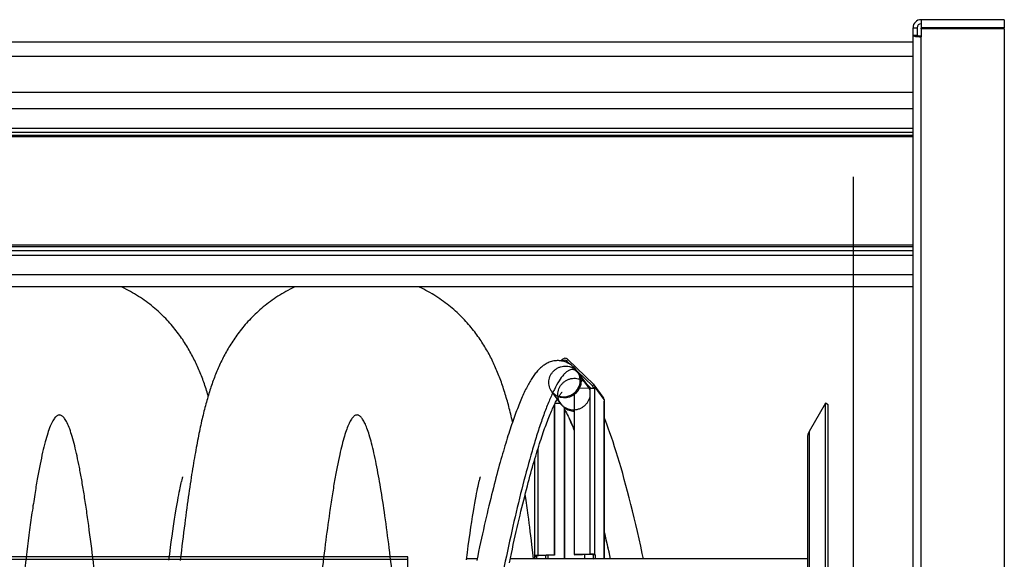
# Model space of a CAD drawing. Extents: x 0 to 420, y -49 to 297.
# Tile 17 of 20: x 192 to 240, y 219 to 246. Entities that reach past the tile are written whole.
import ezdxf

# ---------------------------------------------------------------- set-up
doc = ezdxf.new("R2010")
doc.units = 0
doc.header["$LTSCALE"] = 23.1
for name, color, linetype in [('110528_DXF_CONTINUOUS_LINE', 7, 'CONTINUOUS'), ('110528_DXF_DIMENSION', 7, 'CONTINUOUS'), ('110536_DXF_CONTINUOUS_LINE', 7, 'CONTINUOUS'), ('110652_DXF_CONTINUOUS_LINE', 7, 'CONTINUOUS'), ('110660_DXF_CONTINUOUS_LINE', 7, 'CONTINUOUS'), ('110802_DXF_CONTINUOUS_LINE', 7, 'CONTINUOUS'), ('G_ASE_DUMMY_DXF_CONTINUOUS', 7, 'CONTINUOUS'), ('GUIDE_125_DXF_CONTINUOUS_L', 7, 'CONTINUOUS'), ('HOSE_125_10_DXF_CONTINUOUS', 7, 'CONTINUOUS')]:
    doc.layers.add(name, color=color, linetype=linetype)

msp = doc.modelspace()

# ---------------------------------------------------------------- linework, layer by layer
at = {"layer": '110528_DXF_CONTINUOUS_LINE', "color": 7, "linetype": 'CONTINUOUS'}
for p, q in [((231.28747, 227.18052), (230.48843, 225.79655)), ((231.28747, 167.03052), (231.28747, 227.18052)), ((231.41737, 227.10552), (231.28747, 227.18052)), ((230.40135, 225.47154), (230.40135, 168.7395))]:
    msp.add_line(p, q, dxfattribs=at)
at = {"layer": '110528_DXF_CONTINUOUS_LINE', "color": 3, "linetype": 'CONTINUOUS'}
msp.add_line((231.41737, 167.10552), (231.41737, 227.10552), dxfattribs=at)
at = {"layer": '110528_DXF_CONTINUOUS_LINE', "color": 9, "linetype": 'CONTINUOUS'}
msp.add_line((230.48843, 225.79655), (230.48843, 168.41449), dxfattribs=at)
at = {"layer": '110528_DXF_CONTINUOUS_LINE', "color": 7, "linetype": 'CONTINUOUS'}
msp.add_arc((231.05135, 225.47155), 0.65, 150, 180, dxfattribs=at)
at = {"layer": '110528_DXF_DIMENSION', "color": 2, "linetype": 'CONTINUOUS'}
msp.add_line((232.6491, 238.35494), (232.6491, 155.8561), dxfattribs=at)
at = {"layer": '110536_DXF_CONTINUOUS_LINE', "color": 3, "linetype": 'CONTINUOUS'}
for p, q in [((236.0036, 246.10552), (236.0036, 245.70552)), ((240.1036, 246.10552), (236.0036, 246.10552)), ((240.1036, 246.10552), (240.1036, 245.70552)), ((235.6036, 181.60552), (235.6036, 245.70552)), ((240.1036, 245.70552), (236.0036, 245.70552)), ((236.0036, 245.66053), (236.0036, 245.26499)), ((240.1036, 245.66053), (236.0036, 245.66053)), ((240.1036, 245.66053), (240.1036, 203.88051))]:
    msp.add_line(p, q, dxfattribs=at)
at = {"layer": '110536_DXF_CONTINUOUS_LINE', "color": 7, "linetype": 'CONTINUOUS'}
for p, q in [((235.6036, 245.70552), (235.8036, 245.70552)), ((235.8036, 245.70552), (235.8036, 245.32452)), ((236.0036, 245.66053), (236.0036, 245.6903)), ((240.1036, 245.6903), (236.0036, 245.6903)), ((240.1036, 245.66053), (240.1036, 245.6903)), ((235.8036, 245.32452), (235.6036, 245.32452))]:
    msp.add_line(p, q, dxfattribs=at)
at = {"layer": '110536_DXF_CONTINUOUS_LINE', "color": 9, "linetype": 'CONTINUOUS'}
msp.add_line((236.0036, 197.83964), (236.0036, 245.26499), dxfattribs=at)
at = {"layer": '110536_DXF_CONTINUOUS_LINE', "color": 3, "linetype": 'CONTINUOUS'}
msp.add_arc((236.0036, 245.70552), 0.4, 90, 180, dxfattribs=at)
at = {"layer": '110536_DXF_CONTINUOUS_LINE', "color": 7, "linetype": 'CONTINUOUS'}
msp.add_arc((236.0036, 245.70552), 0.2, 90, 180, dxfattribs=at)
at = {"layer": '110536_DXF_CONTINUOUS_LINE', "color": 3, "linetype": 'CONTINUOUS'}
msp.add_open_spline([(235.6036, 245.32452), (235.6036, 245.31988), (235.61419, 245.30891), (235.65323, 245.29413), (235.73468, 245.27853), (235.85785, 245.26768), (235.95255, 245.26499), (236.0036, 245.26499)], degree=3, knots=[0, 0, 0, 0, 0.03383342, 0.09542291, 0.3112148, 0.627999, 1, 1, 1, 1], dxfattribs=at)
at = {"layer": '110536_DXF_CONTINUOUS_LINE', "color": 7, "linetype": 'CONTINUOUS'}
msp.add_open_spline([(236.0036, 245.29476), (235.97808, 245.29476), (235.93072, 245.2961), (235.86914, 245.30153), (235.82841, 245.30933), (235.8089, 245.31672), (235.8036, 245.3222), (235.8036, 245.32452)], degree=3, knots=[0, 0, 0, 0, 0.37199971, 0.68878527, 0.90457539, 0.96616636, 1, 1, 1, 1], dxfattribs=at)
at = {"layer": '110652_DXF_CONTINUOUS_LINE', "color": 9, "linetype": 'CONTINUOUS'}
for p, q in [((210.70135, 219.60552), (148.40135, 219.60552)), ((148.40135, 219.49945), (210.70135, 219.49945)), ((210.70135, 185.32733), (210.70135, 219.60552))]:
    msp.add_line(p, q, dxfattribs=at)
at = {"layer": '110652_DXF_CONTINUOUS_LINE', "color": 3, "linetype": 'CONTINUOUS'}
msp.add_line((199.50676, 219.60552), (198.94514, 219.60552), dxfattribs=at)
at = {"layer": '110660_DXF_CONTINUOUS_LINE', "color": 7, "linetype": 'CONTINUOUS'}
for p, q in [((218.2462, 229.27569), (218.30829, 229.33903)), ((218.58807, 229.34748), (219.87395, 228.11351)), ((218.90601, 227.68932), (218.90601, 219.73363)), ((219.69732, 227.93308), (219.09676, 227.91494)), ((220.33646, 227.4853), (219.89556, 228.0888)), ((219.93189, 227.88877), (219.92454, 227.89883)), ((219.93189, 227.97679), (219.93189, 227.88877)), ((220.37279, 227.3733), (220.37279, 227.28527)), ((220.38014, 227.27522), (220.37279, 227.28527)), ((220.38231, 227.26924), (220.38231, 219.50326)), ((217.91687, 227.09139), (217.91687, 219.70374)), ((218.41655, 226.97547), (218.43125, 226.95535)), ((218.43125, 226.95535), (218.43125, 219.50326)), ((216.95495, 224.40322), (216.95495, 219.6396)), ((216.96447, 219.62356), (216.95712, 219.63362)), ((216.96447, 219.62356), (217.06338, 219.62655)), ((216.96447, 219.50326), (216.96447, 219.62356)), ((217.91687, 219.70374), (217.12555, 219.67983)), ((217.91687, 219.70374), (217.93156, 219.68362)), ((218.90601, 219.73363), (219.69732, 219.75754)), ((218.90601, 219.73363), (218.92071, 219.71351)), ((219.93189, 219.71323), (219.83298, 219.71024)), ((219.92454, 219.72329), (219.93189, 219.71323)), ((219.93189, 219.71323), (219.93189, 219.51741))]:
    msp.add_line(p, q, dxfattribs=at)
at = {"layer": '110660_DXF_CONTINUOUS_LINE', "color": 9, "linetype": 'CONTINUOUS'}
for p, q in [((218.37824, 229.27191), (218.30829, 229.33903)), ((218.39967, 229.24257), (218.37824, 229.27191)), ((218.51812, 229.27614), (218.58807, 229.34748)), ((218.60274, 229.16031), (218.51812, 229.27614)), ((219.53505, 228.10397), (219.09415, 228.70746)), ((219.80401, 228.04216), (219.87395, 228.11351)), ((218.24311, 227.1601), (217.80221, 227.7636)), ((219.69732, 219.75754), (219.69732, 227.93308)), ((219.82311, 228.01601), (219.80401, 228.04216)), ((219.83298, 227.9738), (219.93189, 227.97679)), ((219.92454, 219.72329), (219.92454, 227.89883)), ((220.37279, 227.3733), (219.93189, 227.97679)), ((220.38014, 219.50326), (220.38014, 227.27522)), ((217.12555, 219.67983), (217.12555, 224.96808)), ((216.95712, 219.63362), (217.05603, 219.63661)), ((217.05603, 219.63661), (217.05603, 219.6396)), ((217.12555, 219.67983), (217.14025, 219.65971)), ((217.51163, 219.50326), (217.51163, 219.67093)), ((217.62524, 219.50326), (217.62524, 219.67437)), ((219.69732, 219.75754), (219.71202, 219.73742)), ((219.92454, 219.72329), (219.82563, 219.7203)), ((219.83298, 219.51442), (219.93189, 219.51741)), ((219.94223, 219.50326), (219.93189, 219.51741))]:
    msp.add_line(p, q, dxfattribs=at)
at = {"layer": '110660_DXF_CONTINUOUS_LINE', "color": 3, "linetype": 'CONTINUOUS'}
for p, q in [((218.35995, 229.25326), (218.37824, 229.27191)), ((218.51812, 229.27614), (218.69465, 229.10673)), ((219.05502, 228.76092), (219.80401, 228.04216)), ((219.49619, 228.15715), (219.72926, 227.9335)), ((219.83298, 227.9738), (219.83298, 227.92729)), ((217.96105, 227.18156), (218.22168, 227.18943)), ((217.93156, 227.1219), (217.93156, 219.68362)), ((218.41655, 226.97547), (218.41655, 219.50326)), ((217.06338, 219.62655), (217.05603, 219.63661)), ((217.06338, 219.50326), (217.06338, 219.62655)), ((217.93156, 219.68362), (217.14025, 219.65971)), ((218.92071, 219.71351), (219.71202, 219.73742)), ((219.4057, 219.72817), (219.4057, 219.50326)), ((219.82563, 219.7203), (219.83298, 219.71024)), ((219.83298, 219.71024), (219.83298, 219.51442))]:
    msp.add_line(p, q, dxfattribs=at)
at = {"layer": '110660_DXF_CONTINUOUS_LINE', "color": 7, "linetype": 'CONTINUOUS'}
for centre, radius, start, end in [((219.74351, 227.97769), 0.18831, 36.157718, 46.157575), ((220.0284, 219.51741), 0.0965, 180.002777, 188.434145)]:
    msp.add_arc(centre, radius, start, end, dxfattribs=at)
at = {"layer": '110660_DXF_CONTINUOUS_LINE', "color": 3, "linetype": 'CONTINUOUS'}
for centre, radius, start, end in [((219.73879, 227.97425), 0.09415, 36.157718, 46.157575), ((218.8711, 227.57258), 0.75041, 216.148812, 218.030413), ((218.87475, 227.57611), 0.75546, 218.070719, 232.662121), ((220.02531, 219.51442), 0.19233, 180.002011, 183.331814)]:
    msp.add_arc(centre, radius, start, end, dxfattribs=at)
at = {"layer": '110660_DXF_CONTINUOUS_LINE', "color": 7, "linetype": 'CONTINUOUS'}
for points, knots in [([(218.58807, 229.34748), (218.55208, 229.38202), (218.44614, 229.42244), (218.34396, 229.37541), (218.30829, 229.33903)], [0, 0, 0, 0, 0.49470038, 1, 1, 1, 1]), ([(219.69732, 227.93308), (219.72329, 227.93387), (219.773, 227.93343), (219.84019, 227.92737), (219.88737, 227.91837), (219.91342, 227.90809), (219.92213, 227.90213), (219.92454, 227.89883)], [0, 0, 0, 0, 0.33444875, 0.63851641, 0.86899139, 0.94733158, 1, 1, 1, 1]), ([(217.12555, 219.67983), (217.10315, 219.67915), (217.06249, 219.67679), (217.00834, 219.66781), (216.97415, 219.65925), (216.95495, 219.6459), (216.95495, 219.6396)], [0, 0, 0, 0, 0.37359875, 0.68322998, 0.89488766, 1, 1, 1, 1]), ([(219.69732, 219.75754), (219.72329, 219.75833), (219.773, 219.75789), (219.84019, 219.75183), (219.88737, 219.74283), (219.91342, 219.73254), (219.92213, 219.72659), (219.92454, 219.72329)], [0, 0, 0, 0, 0.33444875, 0.63851641, 0.86899139, 0.94733158, 1, 1, 1, 1])]:
    msp.add_open_spline(points, degree=3, knots=knots, dxfattribs=at)
at = {"layer": '110660_DXF_CONTINUOUS_LINE', "color": 3, "linetype": 'CONTINUOUS'}
for points, knots in [([(218.51812, 229.27614), (218.50013, 229.2934), (218.44716, 229.31362), (218.39607, 229.2901), (218.37824, 229.27191)], [0, 0, 0, 0, 0.49470038, 1, 1, 1, 1]), ([(217.14025, 219.65971), (217.11979, 219.65909), (217.09196, 219.65632), (217.06454, 219.64942), (217.05495, 219.64275), (217.05495, 219.6396)], [0, 0, 0, 0, 0.68298836, 0.89480748, 1, 1, 1, 1]), ([(217.05495, 219.6396), (217.05495, 219.63909), (217.05516, 219.63801), (217.0557, 219.63706), (217.05603, 219.63661)], [0, 0, 0, 0, 0.47332504, 1, 1, 1, 1]), ([(219.71202, 219.73742), (219.72501, 219.73782), (219.74975, 219.73757), (219.78375, 219.73465), (219.80836, 219.72951), (219.82266, 219.72437), (219.82563, 219.7203)], [0, 0, 0, 0, 0.33484785, 0.63927835, 0.87002835, 1, 1, 1, 1])]:
    msp.add_open_spline(points, degree=3, knots=knots, dxfattribs=at)
at = {"layer": '110660_DXF_CONTINUOUS_LINE', "color": 9, "linetype": 'CONTINUOUS'}
for points in [[(217.65687, 228.21162), (217.65687, 228.25993), (217.66598, 228.35712), (217.70624, 228.49803), (217.77174, 228.63009), (217.86017, 228.74858), (217.96866, 228.84973), (218.0933, 228.92989), (218.2302, 228.98656), (218.37433, 229.01765), (218.52124, 229.02216), (218.66549, 228.99991), (218.80262, 228.95155), (218.92752, 228.87885), (219.03625, 228.78407), (219.12482, 228.67068), (219.19035, 228.54232), (219.23052, 228.40364), (219.23949, 228.30748), (219.23949, 228.25944)], [(219.23949, 228.25944), (219.23949, 228.21113), (219.23038, 228.11394), (219.19012, 227.97303), (219.12462, 227.84097), (219.03619, 227.72248), (218.9277, 227.62133), (218.80306, 227.54116), (218.66616, 227.48449), (218.52203, 227.45341), (218.37512, 227.4489), (218.23087, 227.47115), (218.09375, 227.5195), (217.96884, 227.5922), (217.86011, 227.68698), (217.77154, 227.80038), (217.70601, 227.92874), (217.66584, 228.06741), (217.65687, 228.16358), (217.65687, 228.21162)], [(218.09777, 227.60812), (218.09777, 227.65643), (218.10688, 227.75363), (218.14714, 227.89453), (218.21264, 228.0266), (218.30107, 228.14508), (218.40956, 228.24624), (218.5342, 228.3264), (218.6711, 228.38307), (218.81523, 228.41415), (218.96214, 228.41866), (219.10639, 228.39642), (219.24351, 228.34806), (219.36842, 228.27536), (219.47715, 228.18058), (219.56572, 228.06718), (219.63125, 227.93882), (219.67142, 227.80015), (219.68039, 227.70399), (219.68039, 227.65594)], [(219.68039, 227.65594), (219.68039, 227.60763), (219.67128, 227.51044), (219.63102, 227.36953), (219.56552, 227.23747), (219.47709, 227.11899), (219.3686, 227.01783), (219.24396, 226.93767), (219.10706, 226.881), (218.96293, 226.84992), (218.81602, 226.8454), (218.67177, 226.86765), (218.53465, 226.91601), (218.40974, 226.98871), (218.30101, 227.08349), (218.21244, 227.19688), (218.14691, 227.32525), (218.10674, 227.46392), (218.09777, 227.56008), (218.09777, 227.60812)]]:
    msp.add_open_spline(points, degree=3, knots=[0, 0, 0, 0, 0.05867026, 0.11774966, 0.17702013, 0.23671108, 0.29632463, 0.35621208, 0.41571648, 0.47530175, 0.53428673, 0.5932318, 0.65154686, 0.70984403, 0.76769271, 0.82566921, 0.88351894, 0.94165779, 1, 1, 1, 1], dxfattribs=at)
at = {"layer": '110660_DXF_CONTINUOUS_LINE', "color": 7, "linetype": 'CONTINUOUS'}
for points in [[(218.90601, 227.68932), (218.98206, 227.75189), (219.0478, 227.82949), (219.09676, 227.91494)], [(219.93189, 227.97679), (219.93189, 228.01604), (219.91871, 228.0571), (219.89555, 228.08879)], [(220.37279, 227.3733), (220.37279, 227.41255), (220.35961, 227.45361), (220.33645, 227.4853)], [(220.38231, 227.26924), (220.38231, 227.27136), (220.38139, 227.27351), (220.38014, 227.27522)], [(216.95495, 219.6396), (216.95495, 219.63748), (216.95587, 219.63533), (216.95712, 219.63362)]]:
    msp.add_open_spline(points, degree=3, dxfattribs=at)
at = {"layer": '110660_DXF_CONTINUOUS_LINE', "color": 3, "linetype": 'CONTINUOUS'}
msp.add_open_spline([(219.83298, 227.9738), (219.83298, 227.99343), (219.82639, 228.01396), (219.81481, 228.0298)], degree=3, dxfattribs=at)
at = {"layer": '110802_DXF_CONTINUOUS_LINE', "color": 7, "linetype": 'CONTINUOUS'}
for p, q in [((143.4036, 245.00641), (235.6036, 245.00641)), ((235.6036, 242.50552), (143.4036, 242.50552)), ((235.6036, 232.9253), (143.4036, 232.9253))]:
    msp.add_line(p, q, dxfattribs=at)
at = {"layer": '110802_DXF_CONTINUOUS_LINE', "color": 9, "linetype": 'CONTINUOUS'}
for p, q in [((143.4036, 244.30653), (235.6036, 244.30653)), ((235.6036, 241.70145), (143.4036, 241.70145)), ((143.4036, 240.75033), (235.6036, 240.75033)), ((143.4036, 240.55362), (235.6036, 240.55362)), ((235.6036, 240.39999), (143.4036, 240.39999)), ((235.6036, 240.33442), (143.4036, 240.33442)), ((235.6036, 234.97746), (143.4036, 234.97746)), ((235.6036, 234.90318), (143.4036, 234.90318)), ((235.6036, 234.69519), (143.4036, 234.69519)), ((235.6036, 234.47235), (143.4036, 234.47235)), ((235.6036, 233.52123), (143.4036, 233.52123))]:
    msp.add_line(p, q, dxfattribs=at)
at = {"layer": 'G_ASE_DUMMY_DXF_CONTINUOUS', "color": 7, "linetype": 'CONTINUOUS'}
for p, q in [((214.11442, 219.50326), (213.59857, 219.50326)), ((230.40135, 219.50326), (215.74947, 219.50326))]:
    msp.add_line(p, q, dxfattribs=at)
at = {"layer": 'GUIDE_125_DXF_CONTINUOUS_L', "color": 7, "linetype": 'CONTINUOUS'}
for p, q in [((219.57216, 228.05317), (219.05741, 228.75775)), ((219.57216, 228.05317), (219.57213, 228.05321)), ((219.64699, 227.94671), (219.57213, 228.05321)), ((219.65669, 227.93186), (219.64699, 227.94671)), ((218.07321, 227.39265), (218.26515, 227.12993)), ((218.67188, 226.40726), (218.65528, 226.44275))]:
    msp.add_line(p, q, dxfattribs=at)
at = {"layer": 'GUIDE_125_DXF_CONTINUOUS_L', "color": 9, "linetype": 'CONTINUOUS'}
msp.add_line((219.64386, 227.93147), (219.13102, 228.63343), dxfattribs=at)
at = {"layer": 'GUIDE_125_DXF_CONTINUOUS_L', "color": 7, "linetype": 'CONTINUOUS'}
for points in [[(219.0574, 228.75776), (219.02325, 228.80288), (218.98429, 228.85058), (218.94385, 228.89621), (218.90181, 228.93979), (218.85816, 228.98126), (218.81296, 229.02046), (218.76616, 229.05737), (218.71778, 229.09189), (218.66807, 229.1238), (218.61705, 229.15305), (218.56479, 229.17957), (218.51168, 229.20318), (218.45793, 229.22382), (218.40353, 229.24153), (218.34858, 229.25632), (218.29325, 229.26816), (218.2376, 229.27707), (218.18145, 229.28309), (218.12488, 229.28619), (218.06805, 229.28634), (218.01093, 229.2835), (217.95342, 229.27762), (217.89585, 229.26869), (217.83883, 229.25678), (217.78242, 229.24197), (217.72671, 229.22431), (217.67233, 229.20409), (217.61938, 229.18148), (217.56777, 229.15659), (217.51778, 229.12971), (217.46945, 229.10103), (217.42265, 229.07064), (217.37733, 229.03869), (217.33347, 229.00531), (217.29096, 228.97058), (217.24963, 228.93451), (217.20944, 228.89719), (217.17029, 228.85865), (217.132, 228.81883), (217.09451, 228.77777), (217.05777, 228.73549), (217.02161, 228.69188), (216.98598, 228.64697), (216.95085, 228.60075), (216.91607, 228.5531), (216.88161, 228.50403), (216.84744, 228.45352), (216.81347, 228.40148), (216.77966, 228.34788), (216.74598, 228.29272), (216.71239, 228.23593), (216.67886, 228.17748), (216.64536, 228.11736), (216.61187, 228.05551), (216.57835, 227.99191), (216.54481, 227.92656), (216.51122, 227.85941), (216.47756, 227.79044), (216.44382, 227.71965), (216.41001, 227.64701), (216.3761, 227.57252), (216.3421, 227.49617), (216.308, 227.41794), (216.2738, 227.33785), (216.23948, 227.25588), (216.20506, 227.17203), (216.17054, 227.08632), (216.1359, 226.99874), (216.10116, 226.9093), (216.06631, 226.81801), (216.03135, 226.72486), (215.99629, 226.62988), (215.96115, 226.53311), (215.92591, 226.43452), (215.89054, 226.33401), (215.85505, 226.23161), (215.81944, 226.1273), (215.78362, 226.02087), (215.74762, 225.91233), (215.71143, 225.80167), (215.67498, 225.68868), (215.63829, 225.57335), (215.60134, 225.45566), (215.56409, 225.33542), (215.52654, 225.21259), (215.48867, 225.08715), (215.45045, 224.95889), (215.41187, 224.82778), (215.37293, 224.6938), (215.33358, 224.55673), (215.29382, 224.41648), (215.25364, 224.27309), (215.21307, 224.1265), (215.17208, 223.97666), (215.13069, 223.82355), (215.08893, 223.66726), (215.04681, 223.50776), (215.00433, 223.34503), (214.96152, 223.17912), (214.91838, 223.01002), (214.87492, 222.83772), (214.83116, 222.66226), (214.78711, 222.48363), (214.74278, 222.30182), (214.69818, 222.11688), (214.65334, 221.92881), (214.60824, 221.73759), (214.56292, 221.54328), (214.51738, 221.34588), (214.47163, 221.14537), (214.42568, 220.94181), (214.37956, 220.73521), (214.33326, 220.52556), (214.2868, 220.3129), (214.24019, 220.09724), (214.19345, 219.8786), (214.14658, 219.65701), (214.09961, 219.4325)], [(215.7093, 219.3133), (215.7579, 219.54314), (215.80638, 219.7698), (215.85472, 219.99325), (215.90289, 220.21342), (215.95089, 220.4303), (215.99871, 220.64387), (216.0463, 220.85406), (216.09368, 221.06086), (216.14081, 221.26427), (216.18767, 221.46419), (216.23426, 221.66063), (216.28056, 221.85359), (216.32655, 222.04299), (216.3722, 222.22882), (216.41752, 222.4111), (216.46246, 222.58973), (216.50703, 222.76473), (216.55121, 222.93611), (216.59497, 223.10379), (216.6383, 223.2678), (216.6812, 223.42816), (216.72364, 223.58479), (216.76559, 223.7377), (216.80707, 223.88696), (216.84806, 224.03256), (216.88852, 224.17447), (216.92848, 224.31281), (216.96799, 224.44779), (217.00704, 224.57945), (217.04563, 224.70781), (217.08382, 224.83314), (217.1216, 224.95546), (217.15897, 225.07478), (217.196, 225.19133), (217.23268, 225.30514), (217.269, 225.41621), (217.30503, 225.52475), (217.34076, 225.63077), (217.37619, 225.73428), (217.41137, 225.83543), (217.44631, 225.93429), (217.48099, 226.03078), (217.51542, 226.12492), (217.54959, 226.21675), (217.5835, 226.3062), (217.61709, 226.39321), (217.65038, 226.47776), (217.68334, 226.55985), (217.71593, 226.63939), (217.74815, 226.71639), (217.77999, 226.79084), (217.81139, 226.86264), (217.84234, 226.93182), (217.87283, 226.99836), (217.90279, 227.06216), (217.93221, 227.12324), (217.96107, 227.18161), (217.9893, 227.23715), (218.01687, 227.28988), (218.04377, 227.33983), (218.06991, 227.3869), (218.09527, 227.43113), (218.11981, 227.47255), (218.14344, 227.51106), (218.16613, 227.54672), (218.18784, 227.57957), (218.20839, 227.60945), (218.22776, 227.63646), (218.24588, 227.66063), (218.26249, 227.68178), (218.27755, 227.70002), (218.29094, 227.71542), (218.3023, 227.72776), (218.30754, 227.73319)], [(218.43125, 226.87455), (218.44242, 226.85552), (218.48135, 226.78623), (218.52216, 226.71048), (218.56482, 226.62803), (218.60921, 226.53884), (218.65528, 226.44275)], [(218.67188, 226.40726), (218.71463, 226.31384), (218.77142, 226.18528), (218.83025, 226.04695), (218.89102, 225.89871), (218.90601, 225.86082)], [(222.31965, 219.50326), (222.26057, 219.77712), (222.1806, 220.14079), (222.10032, 220.49878), (222.01976, 220.85099), (221.93904, 221.19688), (221.85819, 221.53631), (221.77724, 221.86918), (221.69629, 222.19502), (221.61538, 222.51375), (221.53453, 222.82525), (221.45386, 223.12913), (221.3734, 223.42525), (221.29316, 223.7136), (221.21321, 223.994), (221.13358, 224.26631), (221.05428, 224.53056), (220.97526, 224.7869), (220.89656, 225.03523), (220.81818, 225.27553), (220.74005, 225.50798), (220.66219, 225.7325), (220.5846, 225.94902), (220.50719, 226.15776), (220.42997, 226.35861), (220.38231, 226.47793)], [(220.38231, 220.82667), (220.44776, 220.54725), (220.52845, 220.19558), (220.60911, 219.83684), (220.68262, 219.50326)]]:
    msp.add_lwpolyline(points, dxfattribs=at)
at = {"layer": 'GUIDE_125_DXF_CONTINUOUS_L', "color": 9, "linetype": 'CONTINUOUS'}
for centre, radius, start, end in [((218.44932, 228.31375), 0.75294, 25.123766, 36.135093), ((218.38192, 228.32632), 0.82489, 309.205724, 310.266445), ((218.39189, 228.31887), 0.81241, 329.396473, 329.802531), ((218.39223, 228.31868), 0.81202, 329.802413, 331.659022), ((218.96413, 227.6092), 0.75287, 25.347297, 36.135788), ((139.40028, 201.64949), 83.23416, 12.386542, 13.3587506)]:
    msp.add_arc(centre, radius, start, end, dxfattribs=at)
for points, knots in [([(219.03856, 228.73872), (219.00814, 228.76669), (218.94451, 228.81356), (218.83339, 228.84779), (218.71936, 228.83835), (218.60658, 228.79006), (218.49433, 228.70804), (218.33322, 228.54583), (218.13593, 228.26462), (217.90868, 227.84697), (217.67918, 227.33951), (217.44883, 226.75398), (217.21878, 226.09989), (216.98985, 225.38544), (216.67862, 224.33312), (216.29985, 222.90602), (215.86573, 221.07453), (215.44339, 219.10356), (215.03505, 217.00831), (214.64357, 214.79904), (214.27255, 212.48328), (213.8058, 209.21472), (213.41779, 205.8504), (213.15425, 202.45522), (213.07795, 200.75647), (213.05963, 199.92286)], [0, 0, 0, 0, 0.00411912, 0.00775201, 0.01133863, 0.01527985, 0.01983189, 0.02511776, 0.0380031, 0.05388517, 0.0724787, 0.09347306, 0.1165856, 0.14157648, 0.1682434, 0.22595822, 0.28871667, 0.35583631, 0.42685781, 0.50147443, 0.57946249, 0.66060814, 0.83056102, 0.91689106, 1, 1, 1, 1]), ([(219.13102, 228.63343), (219.12364, 228.64353), (219.09531, 228.68071), (219.06376, 228.71554), (219.03856, 228.73872)], [0, 0, 0, 0, 0.26752439, 1, 1, 1, 1]), ([(219.10692, 227.9332), (219.16429, 228.03957), (219.23151, 228.28012), (219.18161, 228.5255), (219.13102, 228.63343)], [0, 0, 0, 0, 0.50347336, 1, 1, 1, 1]), ([(218.1592, 227.53578), (218.28331, 227.49821), (218.55614, 227.48616), (218.80169, 227.60421), (218.90334, 227.68713)], [0, 0, 0, 0, 0.49709347, 1, 1, 1, 1]), ([(218.43114, 226.95521), (218.498, 226.90416), (218.65068, 226.82366), (218.82107, 226.79718), (218.90601, 226.7976)], [0, 0, 0, 0, 0.4975817, 1, 1, 1, 1]), ([(218.90601, 225.864), (218.88669, 225.91199), (218.81205, 226.09452), (218.7332, 226.27535), (218.67188, 226.40726)], [0, 0, 0, 0, 0.26234665, 1, 1, 1, 1])]:
    msp.add_open_spline(points, degree=3, knots=knots, dxfattribs=at)
msp.add_open_spline([(218.91509, 227.69689), (218.98447, 227.75567), (219.04485, 227.82701), (219.09114, 227.90528)], degree=3, dxfattribs=at)
at = {"layer": 'HOSE_125_10_DXF_CONTINUOUS', "color": 7, "linetype": 'CONTINUOUS'}
for p, q in [((215.86541, 226.26148), (215.8425, 226.36227)), ((199.52098, 223.18025), (199.5376, 223.25315)), ((199.55968, 223.34628), (199.57248, 223.39811)), ((199.57248, 223.39811), (199.58372, 223.44216)), ((199.58372, 223.44216), (199.59338, 223.4788)), ((199.61199, 223.5453), (199.61424, 223.55276)), ((214.1881, 223.18241), (214.20654, 223.26303)), ((214.20654, 223.26303), (214.22311, 223.33289)), ((199.41535, 222.66888), (199.43952, 222.79273)), ((199.43952, 222.79273), (199.46215, 222.90512)), ((199.46215, 222.90512), (199.48325, 223.00673)), ((199.48325, 223.00673), (199.50286, 223.09827)), ((199.50286, 223.09827), (199.52098, 223.18025)), ((214.0955, 222.73842), (214.12146, 222.86901)), ((214.12146, 222.86901), (214.14553, 222.986)), ((214.14553, 222.986), (214.16775, 223.09025)), ((214.16775, 223.09025), (214.1881, 223.18241)), ((199.33408, 222.22568), (199.36254, 222.38546)), ((199.36254, 222.38546), (199.38966, 222.53316)), ((199.38966, 222.53316), (199.41535, 222.66888)), ((214.00604, 222.25563), (214.0379, 222.43316)), ((214.0379, 222.43316), (214.06766, 222.59349)), ((214.06766, 222.59349), (214.0955, 222.73842)), ((216.53727, 222.37953), (216.49141, 222.70341)), ((216.58586, 222.0268), (216.53727, 222.37953)), ((199.24111, 221.67121), (199.27331, 221.86879)), ((199.27331, 221.86879), (199.30432, 222.05355)), ((199.30432, 222.05355), (199.33408, 222.22568)), ((213.89599, 221.59737), (213.93499, 221.83834)), ((213.93499, 221.83834), (213.97174, 222.05779)), ((213.97174, 222.05779), (214.00604, 222.25563)), ((199.20775, 221.46065), (199.24111, 221.67121)), ((213.81394, 221.06391), (213.85553, 221.33874)), ((213.85553, 221.33874), (213.89599, 221.59737)), ((199.0828, 220.62015), (199.11977, 220.87715)), ((199.11977, 220.87715), (199.15573, 221.12052)), ((213.77152, 220.77449), (213.81394, 221.06391)), ((199.00566, 220.06266), (199.04478, 220.34898)), ((199.04478, 220.34898), (199.0828, 220.62015)), ((213.68421, 220.15064), (213.72827, 220.47012)), ((213.72827, 220.47012), (213.77152, 220.77449)), ((198.96529, 219.75965), (199.00566, 220.06266)), ((213.63932, 219.81563), (213.68421, 220.15064)), ((216.9015, 219.50326), (216.84793, 219.95934)), ((198.92361, 219.43881), (198.96529, 219.75965)), ((213.59365, 219.4653), (213.63932, 219.81563))]:
    msp.add_line(p, q, dxfattribs=at)
at = {"layer": 'HOSE_125_10_DXF_CONTINUOUS', "color": 9, "linetype": 'CONTINUOUS'}
for p, q in [((210.70135, 219.60552), (148.40135, 219.60552)), ((148.40135, 219.49945), (210.70135, 219.49945)), ((210.70135, 185.32733), (210.70135, 219.60552))]:
    msp.add_line(p, q, dxfattribs=at)
at = {"layer": 'HOSE_125_10_DXF_CONTINUOUS', "color": 7, "linetype": 'CONTINUOUS'}
for points in [[(200.86488, 227.55388), (200.86253, 227.56184), (200.83695, 227.6464), (200.8111, 227.73007), (200.78496, 227.81287), (200.75851, 227.89485), (200.73171, 227.97614), (200.70454, 228.05677), (200.67697, 228.13679), (200.64897, 228.2163), (200.6205, 228.29535), (200.59155, 228.37397), (200.56209, 228.45221), (200.53209, 228.53012), (200.50153, 228.6077), (200.47042, 228.68493), (200.43872, 228.76186), (200.40641, 228.83849), (200.3735, 228.91479), (200.33998, 228.99077), (200.30581, 229.06646), (200.27099, 229.14184), (200.23551, 229.21692), (200.19935, 229.29173), (200.16246, 229.36629), (200.12484, 229.44062), (200.08647, 229.51473), (200.04729, 229.58866), (200.00731, 229.66242), (199.96649, 229.73601), (199.92478, 229.80948), (199.88218, 229.88282), (199.83866, 229.95605), (199.79413, 230.02924), (199.74859, 230.10239), (199.70201, 230.17549), (199.65427, 230.24866), (199.60537, 230.32188), (199.55528, 230.39514), (199.50386, 230.46856), (199.45109, 230.54213), (199.39694, 230.61581), (199.3413, 230.6897), (199.2841, 230.76383), (199.22533, 230.8381), (199.165, 230.91245), (199.10306, 230.98687), (199.0395, 231.0613), (198.97437, 231.13562), (198.90765, 231.20978), (198.83931, 231.28376), (198.76943, 231.35742), (198.69801, 231.43069), (198.62501, 231.50356), (198.55045, 231.57597), (198.47434, 231.64785), (198.39664, 231.7192), (198.31729, 231.79), (198.23626, 231.86025), (198.15354, 231.92988), (198.06915, 231.99883), (197.98304, 232.06708), (197.89523, 232.13456), (197.80587, 232.20112), (197.71496, 232.26671), (197.62248, 232.3313), (197.52857, 232.39476), (197.43326, 232.45703), (197.33652, 232.5181), (197.23846, 232.57787), (197.13909, 232.63631), (197.03842, 232.69339), (196.93655, 232.74902), (196.83351, 232.80318), (196.72929, 232.85583), (196.62399, 232.90692), (196.58449, 232.9253)], [(205.14525, 232.9253), (205.10817, 232.90806), (205.00294, 232.85705), (204.89878, 232.80448), (204.7958, 232.75041), (204.694, 232.69486), (204.5934, 232.63788), (204.49412, 232.57955), (204.39618, 232.51991), (204.29957, 232.45898), (204.2044, 232.39687), (204.11069, 232.33362), (204.01843, 232.26926), (203.92769, 232.20389), (203.83849, 232.13753), (203.7508, 232.07024), (203.66469, 232.00208), (203.58014, 231.93311), (203.49716, 231.86335), (203.4158, 231.79291), (203.33606, 231.72184), (203.25793, 231.65017), (203.18147, 231.57802), (203.10669, 231.50546), (203.03355, 231.4325), (202.96204, 231.3592), (202.89215, 231.28558), (202.82385, 231.2117), (202.75708, 231.13753), (202.6918, 231.06309), (202.62801, 230.98844), (202.56576, 230.9137), (202.50503, 230.83888), (202.44579, 230.76403), (202.38809, 230.68927), (202.33192, 230.61466), (202.27723, 230.5402), (202.22398, 230.46592), (202.17215, 230.39184), (202.1217, 230.31797), (202.07255, 230.24429), (202.0247, 230.17084), (201.9781, 230.09761), (201.93262, 230.02445), (201.88825, 229.9514), (201.84494, 229.87844), (201.80258, 229.80542), (201.76114, 229.73233), (201.7206, 229.65917), (201.68086, 229.5858), (201.64189, 229.5122), (201.60369, 229.43838), (201.5662, 229.36424), (201.52935, 229.2897), (201.49317, 229.21482), (201.45769, 229.13968), (201.42289, 229.06429), (201.38876, 228.98863), (201.35532, 228.91279), (201.32257, 228.83679), (201.29046, 228.76059), (201.259, 228.68422), (201.22818, 228.6077), (201.19796, 228.53097), (201.1683, 228.45398), (201.1392, 228.37672), (201.11061, 228.29915), (201.08251, 228.22119), (201.05486, 228.1428), (201.02765, 228.06396), (201.00084, 227.98457), (200.97441, 227.90461), (200.94834, 227.82403), (200.9226, 227.74273), (200.89716, 227.66068), (200.87201, 227.57784), (200.84711, 227.49411), (200.82244, 227.40939), (200.798, 227.3237), (200.77379, 227.23702), (200.74978, 227.14932), (200.72598, 227.06054), (200.70237, 226.97071), (200.67895, 226.87981), (200.65571, 226.78778), (200.63262, 226.69454), (200.60968, 226.60009), (200.58688, 226.50436), (200.56418, 226.40722), (200.54156, 226.30859), (200.51902, 226.20846), (200.49657, 226.10681), (200.47419, 226.0036), (200.45187, 225.89879), (200.4296, 225.79228), (200.40736, 225.68405), (200.38516, 225.57404), (200.36297, 225.46215), (200.34078, 225.34834), (200.3186, 225.23257), (200.29641, 225.11476), (200.2742, 224.99488), (200.25197, 224.87289), (200.2297, 224.7486), (200.20737, 224.622), (200.18498, 224.49303), (200.16251, 224.36146), (200.13994, 224.22724), (200.11728, 224.09033), (200.0945, 223.9506), (200.07162, 223.808), (200.04861, 223.66247), (200.02547, 223.51381), (200.00218, 223.36201), (199.97875, 223.20697), (199.95512, 223.04837), (199.93131, 222.88613), (199.9073, 222.72019), (199.88306, 222.55022), (199.8586, 222.37617), (199.83389, 222.19794), (199.8089, 222.01511), (199.78361, 221.82754), (199.75805, 221.63519), (199.73218, 221.43785), (199.70598, 221.23529), (199.67948, 221.02754), (199.6527, 220.81477), (199.62563, 220.59685), (199.59829, 220.37376), (199.57072, 220.14589), (199.54293, 219.9132), (199.51492, 219.67561), (199.48674, 219.43355)], [(215.8425, 226.36227), (215.81999, 226.45941), (215.79732, 226.55542), (215.77448, 226.65031), (215.75146, 226.74411), (215.72825, 226.83686), (215.70482, 226.92866), (215.68116, 227.01955), (215.65724, 227.10956), (215.63304, 227.19879), (215.60854, 227.2873), (215.58371, 227.3751), (215.55856, 227.46222), (215.53304, 227.5487), (215.50715, 227.63457), (215.48087, 227.71987), (215.45417, 227.80465), (215.42703, 227.88893), (215.39946, 227.97267), (215.37141, 228.05595), (215.34287, 228.13877), (215.3139, 228.22098), (215.28444, 228.30265), (215.2545, 228.38379), (215.22414, 228.46418), (215.19337, 228.5438), (215.16214, 228.62276), (215.13045, 228.70107), (215.09829, 228.77872), (215.06564, 228.85579), (215.03243, 228.93238), (214.99866, 229.00852), (214.9643, 229.08423), (214.9293, 229.15961), (214.89364, 229.23467), (214.8573, 229.30943), (214.82025, 229.38391), (214.78248, 229.45814), (214.74396, 229.53212), (214.70466, 229.60589), (214.66457, 229.67946), (214.62365, 229.75284), (214.58186, 229.82607), (214.53919, 229.89916), (214.49561, 229.9721), (214.45104, 230.045), (214.40547, 230.11783), (214.35886, 230.19061), (214.31111, 230.26346), (214.26219, 230.33637), (214.21208, 230.40932), (214.16063, 230.48245), (214.10782, 230.55574), (214.05362, 230.62918), (213.99792, 230.70282), (213.94067, 230.77668), (213.88186, 230.85069), (213.82149, 230.92478), (213.75952, 230.99893), (213.69594, 231.07308), (213.63078, 231.14714), (213.564, 231.22107), (213.49558, 231.29484), (213.42557, 231.36833), (213.35395, 231.44151), (213.2807, 231.51434), (213.20586, 231.58673), (213.12941, 231.65863), (213.05135, 231.73), (212.9717, 231.80076), (212.89045, 231.87088), (212.80761, 231.94031), (212.72319, 232.00897), (212.63722, 232.07682), (212.54967, 232.14382), (212.4606, 232.20988), (212.37, 232.27497), (212.27789, 232.33905), (212.18434, 232.40202), (212.08936, 232.46384), (211.99295, 232.52448), (211.89521, 232.58385), (211.79615, 232.6419), (211.69578, 232.69861), (211.59422, 232.75389), (211.49148, 232.80771), (211.38758, 232.86003), (211.2826, 232.9108), (211.25135, 232.9253)], [(199.5376, 223.25315), (199.55271, 223.31734), (199.55968, 223.34628)], [(199.59338, 223.4788), (199.60136, 223.50809), (199.6047, 223.52003), (199.60759, 223.5302), (199.61003, 223.53861), (199.61199, 223.5453)], [(214.22311, 223.33289), (214.23777, 223.39255), (214.24441, 223.41882), (214.25056, 223.44272), (214.25621, 223.46427), (214.26134, 223.4835), (214.26595, 223.50045), (214.27001, 223.51509), (214.27349, 223.52744), (214.27641, 223.53756), (214.27872, 223.54545), (214.28, 223.54973)], [(216.84793, 219.95934), (216.82004, 220.19241), (216.79253, 220.41926), (216.76536, 220.64034), (216.7386, 220.8553), (216.71227, 221.06396), (216.68634, 221.26674), (216.66074, 221.46428), (216.63547, 221.65664), (216.58586, 222.0268)], [(199.15573, 221.12052), (199.19067, 221.35056), (199.20775, 221.46065)]]:
    msp.add_lwpolyline(points, dxfattribs=at)
at = {"layer": 'HOSE_125_10_DXF_CONTINUOUS', "color": 9, "linetype": 'CONTINUOUS'}
msp.add_open_spline([(217.20135, 174.8373), (217.14378, 174.36014), (217.02974, 173.45295), (216.84644, 172.13732), (216.65901, 170.95089), (216.4917, 170.04531), (216.35531, 169.41564), (216.25804, 169.01488), (216.16095, 168.66337), (216.062, 168.3553), (215.96097, 168.09373), (215.85692, 167.88224), (215.76466, 167.74554), (215.68857, 167.66975), (215.63614, 167.63273), (215.58451, 167.61088), (215.53389, 167.60329), (215.48326, 167.60961), (215.43319, 167.62952), (215.38374, 167.66246), (215.31376, 167.72776), (215.22475, 167.85061), (215.12262, 168.0473), (215.01825, 168.30615), (214.91352, 168.62369), (214.80849, 168.99971), (214.70327, 169.4336), (214.55516, 170.12382), (214.36644, 171.1659), (214.14483, 172.62083), (213.93107, 174.24134), (213.72716, 175.96385), (213.5265, 177.81018), (213.32052, 179.85487), (213.10952, 182.08974), (212.89843, 184.44855), (212.68106, 186.98389), (212.45795, 189.67837), (212.16309, 193.33099), (211.79601, 197.97948), (211.35672, 203.51612), (210.9686, 208.20451), (210.64551, 211.85119), (210.41424, 214.3073), (210.20003, 216.4285), (210.0007, 218.26492), (209.79652, 219.98667), (209.58671, 221.57158), (209.37742, 222.95472), (209.19384, 223.9879), (209.04048, 224.71663), (208.9266, 225.19177), (208.81303, 225.59914), (208.70205, 225.9317), (208.59391, 226.19215), (208.50226, 226.36243), (208.42694, 226.46643), (208.37397, 226.52439), (208.32063, 226.56749), (208.26526, 226.59618), (208.20702, 226.60846), (208.14682, 226.60144), (208.08772, 226.57542), (208.02975, 226.53161), (207.97234, 226.47042), (207.89033, 226.35758), (207.79099, 226.16908), (207.67826, 225.88818), (207.56505, 225.53823), (207.45141, 225.11993), (207.3337, 224.61772), (207.21285, 224.02873), (207.08919, 223.35067), (206.96537, 222.59809), (206.80791, 221.54977), (206.62235, 220.16602), (206.40531, 218.35573), (206.18252, 216.30458), (205.95434, 214.0213), (205.726, 211.57418), (205.49068, 208.9101), (205.24917, 206.04984), (205.00816, 203.09802), (204.77324, 200.16013), (204.5381, 197.18929), (204.2968, 194.13896), (204.04919, 191.04214), (203.80163, 188.01424), (203.54783, 185.01439), (203.28761, 182.08648), (203.04207, 179.50338), (202.82014, 177.34096), (202.62089, 175.54002), (202.41681, 173.85783), (202.23647, 172.5318), (202.09048, 171.57074), (201.98481, 170.92754), (201.87923, 170.33836), (201.77127, 169.79191), (201.66071, 169.29266), (201.54694, 168.84505), (201.43353, 168.4655), (201.32267, 168.16043), (201.22743, 167.95391), (201.1526, 167.82695), (201.09978, 167.75239), (201.04685, 167.69268), (200.99357, 167.64784), (200.9396, 167.61803), (200.88326, 167.60352), (200.82456, 167.60678), (200.76522, 167.6294), (200.70708, 167.67), (200.64962, 167.72801), (200.5924, 167.80337), (200.51088, 167.93592), (200.41179, 168.14814), (200.29884, 168.45715), (200.18545, 168.83505), (200.07169, 169.28103), (199.95392, 169.81126), (199.83302, 170.42847), (199.7093, 171.13482), (199.58543, 171.91492), (199.42812, 172.9958), (199.24263, 174.41631), (199.02556, 176.26769), (198.80273, 178.35728), (198.5745, 180.67579), (198.34612, 183.15344), (198.1108, 185.84354), (197.86929, 188.72472), (197.62824, 191.69169), (197.3933, 194.63835), (197.15817, 197.61161), (196.91689, 200.65815), (196.6693, 203.74468), (196.42175, 206.75574), (196.168, 209.73149), (195.90786, 212.62798), (195.65746, 215.22661), (195.42538, 217.44477), (195.20997, 219.33429), (195.02157, 220.82088), (194.8636, 221.94084), (194.74915, 222.6924), (194.63476, 223.38195), (194.52048, 224.00784), (194.40637, 224.56865), (194.28992, 225.07396), (194.17092, 225.51875), (194.04848, 225.89778), (193.94135, 226.16128), (193.85321, 226.32917), (193.79263, 226.42437), (193.73341, 226.49818), (193.67582, 226.55211), (193.61744, 226.58854), (193.55779, 226.60673), (193.49749, 226.60548), (193.43801, 226.5849), (193.37975, 226.5462), (193.32023, 226.48806), (193.25955, 226.40893), (193.19773, 226.30778), (193.13589, 226.18614), (193.04838, 225.985), (192.94142, 225.68096), (192.81866, 225.25387), (192.69559, 224.74699), (192.57218, 224.16172), (192.44854, 223.49966), (192.32079, 222.73905), (192.18966, 221.8778), (192.00359, 220.54209), (191.78996, 218.80854), (191.55107, 216.64144), (191.31591, 214.31573), (191.0745, 211.74525), (190.82717, 208.94815), (190.57974, 206.01645), (190.32506, 202.89634), (190.06373, 199.62165), (189.72113, 195.2868), (189.38016, 190.99121), (189.0331, 186.79276), (188.76544, 183.69007), (188.49796, 180.76626), (188.26879, 178.44357), (188.08162, 176.68633), (187.93831, 175.41605), (187.79134, 174.19776), (187.6277, 172.94557), (187.47804, 171.91096), (187.34327, 171.07691), (187.24334, 170.50526), (187.1409, 169.96963), (187.03548, 169.47385), (186.93024, 169.03497), (186.82522, 168.65389), (186.72046, 168.33122), (186.61604, 168.06745), (186.52454, 167.88654), (186.44942, 167.77374), (186.39537, 167.70804), (186.33958, 167.65666), (186.28113, 167.62115), (186.22143, 167.60395), (186.13812, 167.60707), (186.05729, 167.65342), (185.98612, 167.72429), (185.90779, 167.82614), (185.81512, 167.99231), (185.71081, 168.23644), (185.60618, 168.53948), (185.49763, 168.91342), (185.38619, 169.36135), (185.27217, 169.88565), (185.15797, 170.47577), (185.04363, 171.13036), (184.92923, 171.84792), (184.77097, 172.92459), (184.56807, 174.47134), (184.32722, 176.54655), (184.09424, 178.76966), (183.87247, 181.05361), (183.65511, 183.42708), (183.43199, 185.98768), (183.20332, 188.71833), (182.97461, 191.53022), (182.65588, 195.52305), (182.34062, 199.52988), (182.02138, 203.5113), (181.78664, 206.37587), (181.54586, 209.21753), (181.29859, 212.00027), (181.05151, 214.61372), (180.79894, 217.08549), (180.54054, 219.37301), (180.29023, 221.31895), (180.08623, 222.68131), (179.93958, 223.54258), (179.83153, 224.12163), (179.72084, 224.655), (179.60694, 225.13823), (179.49333, 225.5538), (179.38016, 225.90098), (179.26739, 226.17905), (179.16804, 226.36517), (179.08599, 226.4761), (179.02855, 226.53592), (178.97051, 226.57833), (178.90984, 226.60346), (178.84585, 226.60827), (178.7807, 226.58989), (178.71731, 226.54996), (178.65497, 226.48963), (178.59303, 226.40903), (178.5312, 226.30803), (178.46936, 226.18655), (178.38592, 225.99497), (178.28604, 225.71446), (178.17256, 225.32888), (178.05878, 224.87519), (177.941, 224.33721), (177.82008, 223.7122), (177.69635, 222.99803), (177.57246, 222.21033), (177.40076, 221.02033), (177.18918, 219.36665), (176.93495, 217.12624), (176.674, 214.57672), (176.42113, 211.89104), (176.18056, 209.1769), (175.94525, 206.40315), (175.70375, 203.45702), (175.45613, 200.36517), (175.20849, 197.23628), (174.95409, 194.02045), (174.69309, 190.7584), (174.43171, 187.57259), (174.177, 184.58462), (173.92356, 181.75507), (173.66388, 179.04266), (173.39723, 176.49202), (173.13108, 174.21612), (172.90008, 172.49552), (172.70971, 171.26881), (172.56734, 170.44582), (172.42176, 169.70632), (172.28376, 169.10874), (172.15991, 168.65853), (172.05515, 168.3351), (171.95075, 168.07052), (171.85816, 167.88675), (171.78036, 167.77009), (171.72307, 167.70193), (171.66538, 167.65114), (171.6068, 167.6179), (171.54695, 167.60311), (171.48669, 167.60788), (171.42744, 167.63179), (171.36936, 167.67367), (171.31191, 167.733), (171.22985, 167.84328), (171.13051, 168.02865), (171.01775, 168.30574), (170.90052, 168.66423), (170.78011, 169.10779), (170.65689, 169.63944), (170.53339, 170.24895), (170.41335, 170.91444), (170.29622, 171.63041), (170.13782, 172.68368), (169.9348, 174.2019), (169.69399, 176.24446), (169.44739, 178.56797), (169.20048, 181.10211), (168.94581, 183.9001), (168.68444, 186.93679), (168.43031, 190.01569), (168.18883, 193.0174), (167.87104, 197.0223), (167.4714, 202.09023), (167.0524, 207.21957), (166.70291, 211.22155), (166.44166, 214.03246), (166.18714, 216.56516), (165.93513, 218.85182), (165.67755, 220.92735), (165.44774, 222.51644), (165.25982, 223.62114), (165.12607, 224.31985), (164.9927, 224.92807), (164.85843, 225.44886), (164.74032, 225.82515), (164.6416, 226.07916), (164.5705, 226.23563), (164.4977, 226.36803), (164.42245, 226.47455), (164.3561, 226.54153), (164.30246, 226.5774), (164.25817, 226.59783), (164.20568, 226.60851), (164.1455, 226.60106), (164.08643, 226.57464), (164.02848, 226.53045), (163.97108, 226.46889), (163.88907, 226.3555), (163.78538, 226.158), (163.66576, 225.85465), (163.54333, 225.46527), (163.42037, 224.99591), (163.29706, 224.4475), (163.17355, 223.82143), (163.04984, 223.11946), (162.92598, 222.34359), (162.74591, 221.11195), (162.51951, 219.34835), (162.26108, 217.05778), (162.00851, 214.58335), (161.75388, 211.88785), (161.49255, 208.93664), (161.22474, 205.75746), (160.95683, 202.46289), (160.68521, 199.0514), (160.40251, 195.47214), (160.04788, 191.01222), (159.69567, 186.71267), (159.346, 182.72789), (159.07872, 179.87015), (158.81173, 177.24221), (158.58163, 175.19899), (158.39309, 173.69129), (158.25012, 172.634), (158.10362, 171.6454), (157.95913, 170.77193), (157.82185, 170.03662), (157.69079, 169.41815), (157.55691, 168.8763), (157.43658, 168.47441), (157.33809, 168.20545), (157.26847, 168.04117), (157.19894, 167.90286), (157.12797, 167.78814), (157.05496, 167.6982), (156.97819, 167.63491), (156.8979, 167.60272), (156.81768, 167.6063), (156.74295, 167.64119), (156.6723, 167.70141), (156.60254, 167.78721), (156.53056, 167.90267), (156.45683, 168.04997), (156.38151, 168.23061), (156.30607, 168.44164), (156.19968, 168.78168), (156.06947, 169.28247), (155.91436, 169.99651), (155.75506, 170.85578), (155.65305, 171.48583), (155.60135, 171.82245)], degree=3, knots=[0, 0, 0, 0, 0.0029392, 0.00559133, 0.00812292, 0.01028421, 0.01122183, 0.01206259, 0.01280587, 0.01345137, 0.01404083, 0.01451873, 0.01489118, 0.0150421, 0.01517327, 0.01528117, 0.01538204, 0.01548258, 0.01558956, 0.01570861, 0.01584387, 0.01617298, 0.01662956, 0.0171969, 0.01787783, 0.01867344, 0.01958377, 0.02060773, 0.02299011, 0.0260587, 0.0296071, 0.03298549, 0.03666584, 0.04096449, 0.04555273, 0.05039357, 0.05544714, 0.06111415, 0.06692772, 0.07785691, 0.08962995, 0.1008928, 0.10662606, 0.11201809, 0.11597913, 0.11966389, 0.12331432, 0.12658187, 0.12944029, 0.13186853, 0.13299781, 0.13399396, 0.13485594, 0.13558338, 0.13613639, 0.13657921, 0.13676173, 0.13692043, 0.13705809, 0.13717902, 0.13729851, 0.13741638, 0.13754353, 0.13768872, 0.13785791, 0.13805485, 0.13854023, 0.13915563, 0.1399046, 0.14078806, 0.14180577, 0.14305852, 0.14446462, 0.14602052, 0.1477225, 0.15094724, 0.154558, 0.15887215, 0.16356436, 0.16859055, 0.17390212, 0.17991963, 0.18614431, 0.19201365, 0.1979433, 0.20436893, 0.21072583, 0.21694199, 0.22294745, 0.22913657, 0.23491774, 0.23881514, 0.24242997, 0.2459982, 0.24917758, 0.2506133, 0.25194275, 0.25316362, 0.25427364, 0.25534884, 0.25629033, 0.25709742, 0.25777028, 0.25827405, 0.25848526, 0.25867068, 0.25883203, 0.25897196, 0.25909458, 0.25920597, 0.25932329, 0.25944798, 0.25958933, 0.25975378, 0.25994541, 0.26016676, 0.2607043, 0.26137387, 0.26217768, 0.26311595, 0.26418803, 0.26549883, 0.26696181, 0.26857318, 0.27032902, 0.2736413, 0.27733352, 0.28172822, 0.28649216, 0.29158054, 0.29694413, 0.30300591, 0.30926182, 0.31514806, 0.32108301, 0.32750123, 0.33383713, 0.34001893, 0.34597709, 0.35210099, 0.35780329, 0.36194213, 0.36573975, 0.3694331, 0.37110549, 0.37265639, 0.37408209, 0.3753798, 0.37654705, 0.37758158, 0.37855062, 0.37936171, 0.38001646, 0.38028673, 0.38052038, 0.38070544, 0.38086401, 0.38100074, 0.38112276, 0.38123993, 0.38136333, 0.38150251, 0.3816643, 0.38187006, 0.38211075, 0.3823883, 0.38270388, 0.38345162, 0.38435707, 0.38542068, 0.3866407, 0.38801451, 0.38953915, 0.39135706, 0.3933419, 0.39778619, 0.40203798, 0.40667465, 0.41208115, 0.41782648, 0.42384666, 0.4300733, 0.43697058, 0.44393629, 0.45666527, 0.46332234, 0.46969889, 0.47570985, 0.48127712, 0.48397176, 0.48651675, 0.48909463, 0.49147595, 0.49423939, 0.49548704, 0.49664254, 0.49778817, 0.49882177, 0.49974198, 0.50054773, 0.50123857, 0.50181554, 0.50228146, 0.50247475, 0.50264329, 0.50280063, 0.5029364, 0.5030579, 0.50317513, 0.50343728, 0.50360027, 0.50379033, 0.50422025, 0.50475971, 0.50541233, 0.50617954, 0.50714027, 0.50823452, 0.50946041, 0.51081576, 0.51229805, 0.51390381, 0.51747061, 0.52183754, 0.52667935, 0.53114003, 0.5358704, 0.5412547, 0.54685833, 0.55262777, 0.55850727, 0.57135368, 0.57720675, 0.58293335, 0.5889303, 0.59464679, 0.60001784, 0.60498373, 0.60984109, 0.61409547, 0.61698128, 0.61826453, 0.61943812, 0.62058328, 0.62159553, 0.62247371, 0.62321728, 0.62382712, 0.62430742, 0.62450209, 0.62466923, 0.62481272, 0.62493872, 0.62506596, 0.62519731, 0.62534554, 0.62551965, 0.62572523, 0.62596562, 0.62624285, 0.62655823, 0.62724292, 0.628062, 0.62901551, 0.63010267, 0.63142953, 0.63290822, 0.63453492, 0.63630566, 0.64026074, 0.64472963, 0.65009425, 0.65593324, 0.6612261, 0.66675723, 0.67295669, 0.67930327, 0.68572556, 0.69215088, 0.69903074, 0.70573799, 0.71169875, 0.7173695, 0.72311096, 0.7283619, 0.73305235, 0.73712337, 0.7389775, 0.74064366, 0.74223069, 0.74358611, 0.74439315, 0.74508551, 0.74566409, 0.74613146, 0.74634033, 0.74652031, 0.74667454, 0.74680802, 0.74692838, 0.74704587, 0.74717146, 0.74731429, 0.74748069, 0.74767459, 0.7481533, 0.74876131, 0.74950278, 0.75045826, 0.7515712, 0.75283961, 0.75426102, 0.75570634, 0.75727613, 0.76077443, 0.76507294, 0.76985326, 0.77506314, 0.78064345, 0.78703464, 0.79370229, 0.79953605, 0.80545057, 0.81827076, 0.83062455, 0.8369228, 0.84283745, 0.84788825, 0.85248909, 0.85690556, 0.86067785, 0.86230673, 0.86375792, 0.86502797, 0.8661139, 0.8670462, 0.86743755, 0.8677798, 0.86809659, 0.86836006, 0.86857549, 0.86866822, 0.86875324, 0.86887258, 0.86899054, 0.869118, 0.86926366, 0.86943343, 0.86963101, 0.8701178, 0.87079212, 0.87162337, 0.87261237, 0.87375855, 0.8750603, 0.87651446, 0.87811731, 0.87986495, 0.88412631, 0.88899011, 0.89396122, 0.89933681, 0.90554736, 0.91207952, 0.91884756, 0.92576138, 0.93300805, 0.94080427, 0.95312161, 0.95938936, 0.96526627, 0.97067387, 0.97554277, 0.97783985, 0.97996574, 0.98206723, 0.98395129, 0.98537961, 0.98664129, 0.98781693, 0.98879218, 0.9892048, 0.98956798, 0.9898827, 0.99015064, 0.99039155, 0.99058811, 0.9907533, 0.99090835, 0.99106439, 0.99124896, 0.99147173, 0.99173814, 0.99207955, 0.99247792, 0.99293438, 0.99344953, 0.99465638, 0.99609709, 0.99791732, 1, 1, 1, 1], dxfattribs=at)

doc.saveas('drawing.dxf')
